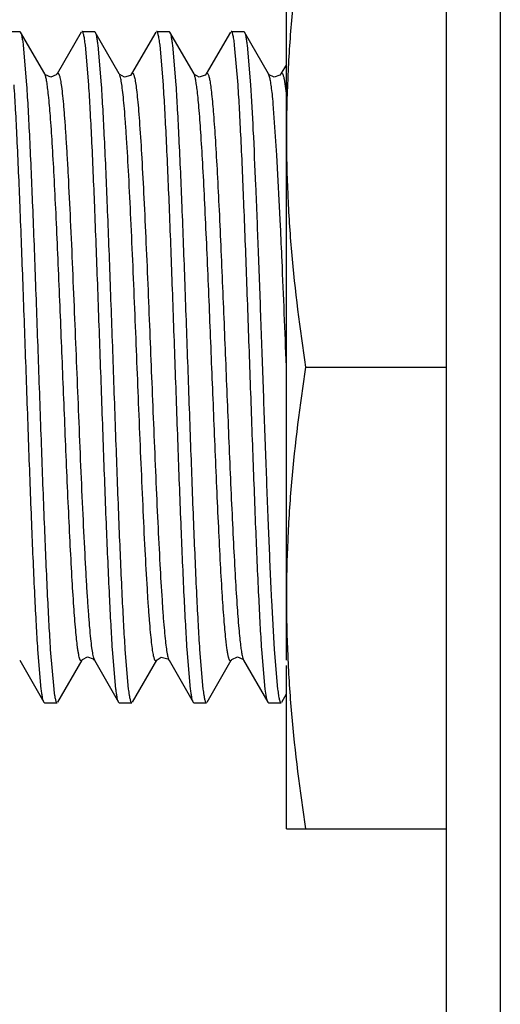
# Model space of a CAD drawing. Header units: inches. Extents: x 0 to 22, y 0 to 17.
# Tile 14 of 42: x 7.495 to 7.673, y 8.773 to 9.14. Entities that reach past the tile are written whole.
import ezdxf

# ---------------------------------------------------------------- set-up
doc = ezdxf.new("R2010")
doc.units = ezdxf.units.IN
doc.header["$LTSCALE"] = 1.21
doc.header["$MEASUREMENT"] = 0
doc.layers.get('0').update_dxf_attribs({"linetype": 'CONTINUOUS'})

msp = doc.modelspace()

# ---------------------------------------------------------------- linework, layer by layer
at = {"color": 9, "linetype": 'CONTINUOUS'}
for p, q in [((7.67338, 10.3261), (7.67338, 5.27721)), ((7.50397, 9.11954), (7.50383, 9.11983)), ((7.53196, 9.11888), (7.53161, 9.11983)), ((7.58754, 9.11879), (7.58716, 9.11983)), ((7.59294, 9.11793), (7.59379, 9.11176)), ((7.59024, 9.08962), (7.58889, 9.10874)), ((7.59159, 9.0632), (7.59024, 9.08962)), ((7.52205, 8.9021), (7.5223, 8.90148)), ((7.54976, 8.9023), (7.55007, 8.90149))]:
    msp.add_line(p, q, dxfattribs=at)
at = {"color": 6, "linetype": 'CONTINUOUS'}
for p, q in [((7.65338, 5.40221), (7.65338, 10.2961)), ((7.59379, 8.90147), (7.59379, 9.18265)), ((7.60092, 9.01065), (7.65338, 9.01065)), ((7.59379, 8.83865), (7.59379, 8.89952)), ((7.59379, 8.83865), (7.65338, 8.83865))]:
    msp.add_line(p, q, dxfattribs=at)
at = {"color": 7, "linetype": 'CONTINUOUS'}
for p, q in [((7.48992, 9.13565), (7.49454, 9.13565)), ((7.49454, 9.13565), (7.49481, 9.13542)), ((7.50383, 9.11983), (7.49481, 9.13542)), ((7.51743, 9.13543), (7.50842, 9.11986)), ((7.5177, 9.13565), (7.52232, 9.13565)), ((7.52232, 9.13565), (7.52259, 9.13543)), ((7.5316, 9.11985), (7.52259, 9.13543)), ((7.54521, 9.13542), (7.53619, 9.11983)), ((7.54548, 9.13565), (7.5501, 9.13565)), ((7.5501, 9.13565), (7.55037, 9.13542)), ((7.55939, 9.11983), (7.55037, 9.13542)), ((7.57298, 9.13542), (7.56397, 9.11983)), ((7.57326, 9.13565), (7.57788, 9.13565)), ((7.57788, 9.13565), (7.57814, 9.13542)), ((7.58716, 9.11983), (7.57814, 9.13542)), ((7.49581, 9.13059), (7.49707, 9.11581)), ((7.52023, 9.11581), (7.51896, 9.13059)), ((7.52358, 9.13059), (7.52485, 9.11581)), ((7.548, 9.11581), (7.54674, 9.13059)), ((7.55136, 9.13059), (7.55262, 9.11581)), ((7.57578, 9.11581), (7.57452, 9.13059)), ((7.57914, 9.13059), (7.5804, 9.11581)), ((7.59379, 9.12337), (7.59175, 9.11985)), ((7.50389, 9.11974), (7.50383, 9.11983)), ((7.50842, 9.11984), (7.50842, 9.11986)), ((7.53164, 9.11979), (7.53161, 9.11984)), ((7.55941, 9.11979), (7.55939, 9.11984)), ((7.58722, 9.11975), (7.58717, 9.11983)), ((7.59174, 9.11983), (7.59175, 9.11985)), ((7.58822, 8.92381), (7.58924, 8.9055)), ((7.50255, 8.89072), (7.50129, 8.9055)), ((7.50591, 8.9055), (7.50717, 8.89072)), ((7.53033, 8.89072), (7.52906, 8.9055)), ((7.53368, 8.90549), (7.53495, 8.89072)), ((7.55811, 8.89072), (7.55684, 8.9055)), ((7.56146, 8.9055), (7.56273, 8.89072)), ((7.58588, 8.89072), (7.58462, 8.9055)), ((7.58924, 8.9055), (7.5905, 8.89072)), ((7.49453, 8.90147), (7.50355, 8.88588)), ((7.5087, 8.88589), (7.51772, 8.90148)), ((7.52216, 8.90168), (7.5223, 8.90148)), ((7.5223, 8.90148), (7.53132, 8.88589)), ((7.53648, 8.88588), (7.5455, 8.90147)), ((7.54988, 8.90175), (7.55007, 8.90148)), ((7.55008, 8.90148), (7.55009, 8.90145)), ((7.55009, 8.90145), (7.5591, 8.88588)), ((7.56426, 8.88588), (7.57327, 8.90146)), ((7.57327, 8.90147), (7.57327, 8.90146)), ((7.57778, 8.9016), (7.57786, 8.90148)), ((7.57786, 8.90148), (7.58688, 8.88588)), ((7.5865, 8.88699), (7.58588, 8.89072)), ((7.59204, 8.88589), (7.59379, 8.88892)), ((7.50381, 8.88565), (7.50355, 8.88588)), ((7.50381, 8.88565), (7.50843, 8.88565)), ((7.53159, 8.88565), (7.53132, 8.88589)), ((7.53159, 8.88565), (7.53621, 8.88565)), ((7.55937, 8.88565), (7.5591, 8.88588)), ((7.55937, 8.88565), (7.56399, 8.88565)), ((7.58688, 8.88588), (7.5865, 8.88699)), ((7.58715, 8.88565), (7.58688, 8.88588)), ((7.58715, 8.88565), (7.59177, 8.88565))]:
    msp.add_line(p, q, dxfattribs=at)
for points in [[(7.50841, 9.11983), (7.50814, 9.11946), (7.50613, 9.1186), (7.50408, 9.1195), (7.50389, 9.11974)], [(7.53619, 9.11983), (7.53574, 9.11929), (7.53347, 9.11863), (7.53179, 9.11958), (7.53164, 9.11979)], [(7.56396, 9.11983), (7.56358, 9.11935), (7.56136, 9.11862), (7.55956, 9.11958), (7.55941, 9.11979)], [(7.59174, 9.11983), (7.59137, 9.11936), (7.58924, 9.11861), (7.58739, 9.11952), (7.58722, 9.11975)], [(7.51772, 8.90147), (7.51795, 8.90179), (7.5198, 8.9027), (7.52192, 8.90195), (7.52216, 8.90168)], [(7.5455, 8.90147), (7.54563, 8.90168), (7.54722, 8.90265), (7.54959, 8.90205), (7.54988, 8.90175)], [(7.57328, 8.90147), (7.57352, 8.90181), (7.57558, 8.90271), (7.57758, 8.90185), (7.57778, 8.9016)]]:
    msp.add_lwpolyline(points, dxfattribs=at)
at = {"color": 9, "linetype": 'CONTINUOUS'}
for centre, radius, start, end in [((2.61184, 8.83472), 4.98498, 2.4783, 2.62704), ((-9.29152, 8.33262), 16.89893, 2.300394, 2.433933)]:
    msp.add_arc(centre, radius, start, end, dxfattribs=at)
at = {"color": 7, "linetype": 'CONTINUOUS'}
msp.add_arc((9.70102, 9.02764), 2.11535, 182.67821, 182.81346, dxfattribs=at)
at = {"color": 6, "linetype": 'CONTINUOUS'}
for points, knots in [([(7.60092, 9.18265), (7.59872, 9.16842), (7.59601, 9.14697), (7.59411, 9.11823), (7.59379, 9.10384), (7.59379, 9.09665)], [0, 0, 0, 0, 0.500357, 0.750239, 1, 1, 1, 1]), ([(7.59379, 9.09665), (7.59379, 9.08946), (7.59411, 9.07508), (7.59601, 9.04634), (7.59872, 9.02489), (7.60092, 9.01065)], [0, 0, 0, 0, 0.249761, 0.499644, 1, 1, 1, 1]), ([(7.60092, 9.01065), (7.59872, 8.99642), (7.59601, 8.97497), (7.59411, 8.94623), (7.59379, 8.93184), (7.59379, 8.92465)], [0, 0, 0, 0, 0.500357, 0.750239, 1, 1, 1, 1]), ([(7.59379, 8.92465), (7.59379, 8.91746), (7.59411, 8.90308), (7.59601, 8.87434), (7.59872, 8.85289), (7.60092, 8.83865)], [0, 0, 0, 0, 0.249761, 0.499644, 1, 1, 1, 1])]:
    msp.add_open_spline(points, degree=3, knots=knots, dxfattribs=at)
at = {"color": 7, "linetype": 'CONTINUOUS'}
for points, knots in [([(7.49481, 9.13542), (7.49486, 9.13534), (7.49495, 9.13513), (7.49513, 9.13459), (7.49534, 9.13366), (7.49559, 9.13226), (7.49573, 9.13119), (7.49581, 9.13059)], [0, 0, 0, 0, 0.058705, 0.135865, 0.347111, 0.635145, 1, 1, 1, 1]), ([(7.51896, 9.13059), (7.51887, 9.13133), (7.51873, 9.13236), (7.51851, 9.13362), (7.51835, 9.13433), (7.5182, 9.13489), (7.51807, 9.13526), (7.51795, 9.13547), (7.51786, 9.13559), (7.51776, 9.13565), (7.5177, 9.13565)], [0, 0, 0, 0, 0.419082, 0.585363, 0.722807, 0.831584, 0.91221, 0.942424, 0.966435, 1, 1, 1, 1]), ([(7.52259, 9.13543), (7.52264, 9.13534), (7.52273, 9.13514), (7.52291, 9.1346), (7.52312, 9.13367), (7.52336, 9.13226), (7.52351, 9.13119), (7.52358, 9.13059)], [0, 0, 0, 0, 0.058512, 0.135475, 0.346494, 0.63464, 1, 1, 1, 1]), ([(7.54674, 9.13059), (7.54665, 9.13133), (7.54651, 9.13236), (7.54628, 9.13362), (7.54613, 9.13433), (7.54597, 9.13489), (7.54584, 9.13526), (7.54572, 9.13547), (7.54563, 9.13559), (7.54554, 9.13565), (7.54548, 9.13565)], [0, 0, 0, 0, 0.41947, 0.58593, 0.723529, 0.832414, 0.913058, 0.943216, 0.967094, 1, 1, 1, 1]), ([(7.55037, 9.13542), (7.55042, 9.13533), (7.55051, 9.13512), (7.55069, 9.13458), (7.5509, 9.13365), (7.55114, 9.13225), (7.55129, 9.13119), (7.55136, 9.13059)], [0, 0, 0, 0, 0.059152, 0.136625, 0.348108, 0.635882, 1, 1, 1, 1]), ([(7.57452, 9.13059), (7.57443, 9.13133), (7.57429, 9.13236), (7.57406, 9.13362), (7.57391, 9.13433), (7.57375, 9.13489), (7.57362, 9.13526), (7.5735, 9.13547), (7.57341, 9.13559), (7.57332, 9.13565), (7.57326, 9.13565)], [0, 0, 0, 0, 0.41928, 0.585653, 0.723176, 0.832008, 0.912642, 0.942828, 0.96677, 1, 1, 1, 1]), ([(7.57814, 9.13542), (7.57819, 9.13534), (7.57828, 9.13513), (7.57846, 9.13459), (7.57868, 9.13366), (7.57892, 9.13226), (7.57906, 9.13119), (7.57914, 9.13059)], [0, 0, 0, 0, 0.058702, 0.135859, 0.347103, 0.635139, 1, 1, 1, 1]), ([(7.50129, 8.9055), (7.50109, 8.90858), (7.5007, 8.91524), (7.49993, 8.93032), (7.499, 8.95199), (7.49794, 8.98038), (7.49687, 9.01065), (7.4958, 9.04093), (7.49473, 9.06932), (7.49381, 9.09099), (7.49304, 9.10607), (7.49265, 9.11273), (7.49245, 9.11581)], [0, 0, 0, 0, 0.04399, 0.09506, 0.215227, 0.353057, 0.500002, 0.646946, 0.784775, 0.904941, 0.956011, 1, 1, 1, 1]), ([(7.49707, 9.11581), (7.49727, 9.11273), (7.49766, 9.10607), (7.49843, 9.09099), (7.49935, 9.06932), (7.50042, 9.04093), (7.50149, 9.01065), (7.50256, 8.98038), (7.50363, 8.95198), (7.50455, 8.93032), (7.50531, 8.91523), (7.50571, 8.90858), (7.50591, 8.9055)], [0, 0, 0, 0, 0.04399, 0.09506, 0.215228, 0.353058, 0.500002, 0.646946, 0.784775, 0.904941, 0.956011, 1, 1, 1, 1]), ([(7.52906, 8.9055), (7.52886, 8.90858), (7.52847, 8.91524), (7.52771, 8.93032), (7.52678, 8.95199), (7.52572, 8.98038), (7.52465, 9.01065), (7.52357, 9.04093), (7.52251, 9.06932), (7.52159, 9.09099), (7.52082, 9.10607), (7.52043, 9.11273), (7.52023, 9.11581)], [0, 0, 0, 0, 0.04399, 0.095061, 0.215228, 0.353058, 0.500002, 0.646947, 0.784775, 0.904941, 0.956011, 1, 1, 1, 1]), ([(7.52485, 9.11581), (7.52505, 9.11272), (7.52544, 9.10607), (7.52621, 9.09098), (7.52713, 9.06931), (7.5282, 9.04092), (7.52927, 9.01065), (7.53034, 8.98037), (7.5314, 8.95198), (7.53232, 8.93031), (7.53309, 8.91523), (7.53348, 8.90857), (7.53368, 8.90549)], [0, 0, 0, 0, 0.043994, 0.095068, 0.21524, 0.353072, 0.500017, 0.646959, 0.784785, 0.904946, 0.956013, 1, 1, 1, 1]), ([(7.55684, 8.9055), (7.55664, 8.90858), (7.55625, 8.91524), (7.55548, 8.93033), (7.55456, 8.95199), (7.55349, 8.98039), (7.55242, 9.01066), (7.55135, 9.04093), (7.55029, 9.06933), (7.54936, 9.09099), (7.5486, 9.10608), (7.54821, 9.11273), (7.548, 9.11581)], [0, 0, 0, 0, 0.043994, 0.095068, 0.21524, 0.353072, 0.500017, 0.646959, 0.784785, 0.904946, 0.956013, 1, 1, 1, 1]), ([(7.55262, 9.11581), (7.55283, 9.11273), (7.55322, 9.10607), (7.55398, 9.09099), (7.55491, 9.06932), (7.55597, 9.04093), (7.55704, 9.01065), (7.55811, 8.98038), (7.55918, 8.95198), (7.5601, 8.93032), (7.56087, 8.91523), (7.56126, 8.90858), (7.56146, 8.9055)], [0, 0, 0, 0, 0.04399, 0.095061, 0.215228, 0.353058, 0.500003, 0.646947, 0.784775, 0.904941, 0.956011, 1, 1, 1, 1]), ([(7.58462, 8.9055), (7.58442, 8.90858), (7.58403, 8.91524), (7.58326, 8.93032), (7.58234, 8.95199), (7.58127, 8.98038), (7.5802, 9.01065), (7.57913, 9.04093), (7.57806, 9.06932), (7.57714, 9.09099), (7.57638, 9.10607), (7.57598, 9.11273), (7.57578, 9.11581)], [0, 0, 0, 0, 0.04399, 0.09506, 0.215228, 0.353057, 0.500001, 0.646946, 0.784775, 0.904941, 0.95601, 1, 1, 1, 1]), ([(7.5804, 9.11581), (7.58077, 9.11022), (7.58144, 9.0977), (7.58236, 9.07721), (7.58328, 9.05367), (7.5842, 9.02817), (7.58513, 9.00187), (7.58606, 8.97597), (7.58698, 8.95166), (7.58764, 8.93611), (7.58798, 8.9288)], [0, 0, 0, 0, 0.089737, 0.201026, 0.328796, 0.46723, 0.610006, 0.750602, 0.882607, 1, 1, 1, 1]), ([(7.50355, 8.88588), (7.5035, 8.88597), (7.50341, 8.88617), (7.50323, 8.88672), (7.50301, 8.88765), (7.50277, 8.88905), (7.50262, 8.89012), (7.50255, 8.89072)], [0, 0, 0, 0, 0.058706, 0.135865, 0.347112, 0.635145, 1, 1, 1, 1]), ([(7.50717, 8.89072), (7.50726, 8.88998), (7.5074, 8.88895), (7.50763, 8.88769), (7.50778, 8.88698), (7.50794, 8.88642), (7.50807, 8.88605), (7.50819, 8.88584), (7.50828, 8.88572), (7.50837, 8.88565), (7.50843, 8.88565)], [0, 0, 0, 0, 0.419288, 0.585662, 0.723185, 0.832015, 0.912647, 0.942831, 0.966772, 1, 1, 1, 1]), ([(7.53132, 8.88589), (7.53127, 8.88598), (7.53118, 8.88618), (7.531, 8.88673), (7.53079, 8.88766), (7.53055, 8.88906), (7.5304, 8.89012), (7.53033, 8.89072)], [0, 0, 0, 0, 0.059155, 0.13663, 0.348116, 0.635887, 1, 1, 1, 1]), ([(7.53495, 8.89072), (7.53504, 8.88998), (7.53518, 8.88895), (7.53541, 8.88769), (7.53556, 8.88698), (7.53572, 8.88642), (7.53585, 8.88605), (7.53597, 8.88584), (7.53606, 8.88572), (7.53615, 8.88565), (7.53621, 8.88565)], [0, 0, 0, 0, 0.419467, 0.585927, 0.723526, 0.832411, 0.913055, 0.943214, 0.967092, 1, 1, 1, 1]), ([(7.5591, 8.88588), (7.55905, 8.88596), (7.55896, 8.88617), (7.55878, 8.88671), (7.55857, 8.88764), (7.55833, 8.88905), (7.55818, 8.89012), (7.55811, 8.89072)], [0, 0, 0, 0, 0.058513, 0.135476, 0.346496, 0.634642, 1, 1, 1, 1]), ([(7.56273, 8.89072), (7.56282, 8.88998), (7.56296, 8.88895), (7.56318, 8.88769), (7.56334, 8.88698), (7.56349, 8.88642), (7.56362, 8.88605), (7.56374, 8.88584), (7.56383, 8.88572), (7.56393, 8.88565), (7.56399, 8.88565)], [0, 0, 0, 0, 0.419073, 0.585352, 0.722796, 0.831574, 0.912203, 0.94242, 0.966432, 1, 1, 1, 1]), ([(7.5905, 8.89072), (7.5906, 8.88998), (7.59074, 8.88895), (7.59096, 8.88769), (7.59112, 8.88698), (7.59127, 8.88642), (7.5914, 8.88605), (7.59152, 8.88584), (7.59161, 8.88572), (7.59171, 8.88565), (7.59177, 8.88565)], [0, 0, 0, 0, 0.419277, 0.585649, 0.723173, 0.832005, 0.91264, 0.942827, 0.96677, 1, 1, 1, 1])]:
    msp.add_open_spline(points, degree=3, knots=knots, dxfattribs=at)
at = {"color": 9, "linetype": 'CONTINUOUS'}
for points, knots in [([(7.50525, 9.11186), (7.50515, 9.1128), (7.50496, 9.11448), (7.50464, 9.1167), (7.50437, 9.11817), (7.50414, 9.11905), (7.50403, 9.1194), (7.50397, 9.11954)], [0, 0, 0, 0, 0.363949, 0.650093, 0.860888, 0.939061, 1, 1, 1, 1]), ([(7.50842, 9.11984), (7.50845, 9.1199), (7.50851, 9.11999), (7.50862, 9.12008), (7.50875, 9.12011), (7.50887, 9.12005), (7.50898, 9.11992), (7.50909, 9.11973), (7.50919, 9.11948), (7.50926, 9.11928), (7.5093, 9.11917)], [0, 0, 0, 0, 0.121066, 0.210011, 0.281239, 0.357985, 0.460234, 0.598309, 0.777269, 1, 1, 1, 1]), ([(7.53619, 9.11983), (7.53622, 9.11988), (7.53627, 9.11996), (7.53636, 9.12005), (7.53645, 9.1201), (7.53659, 9.1201), (7.53676, 9.11994), (7.53692, 9.11962), (7.5371, 9.11912), (7.53727, 9.11844), (7.53746, 9.11757), (7.53757, 9.11692), (7.53763, 9.11656)], [0, 0, 0, 0, 0.037043, 0.065995, 0.088949, 0.109559, 0.160598, 0.243442, 0.365917, 0.531459, 0.742341, 1, 1, 1, 1]), ([(7.56056, 9.11404), (7.56047, 9.11477), (7.56029, 9.11607), (7.56001, 9.11777), (7.55976, 9.11887), (7.55955, 9.1195), (7.55944, 9.11973), (7.55939, 9.11983)], [0, 0, 0, 0, 0.374695, 0.663828, 0.870387, 0.944321, 1, 1, 1, 1]), ([(7.56397, 9.11983), (7.56399, 9.11987), (7.56404, 9.11995), (7.56412, 9.12003), (7.5642, 9.12009), (7.56432, 9.12011), (7.56448, 9.12001), (7.56456, 9.11988), (7.5646, 9.1198)], [0, 0, 0, 0, 0.163649, 0.294562, 0.399542, 0.4903, 0.690335, 1, 1, 1, 1]), ([(7.5646, 9.1198), (7.56467, 9.11968), (7.56479, 9.11938), (7.56503, 9.11858), (7.56532, 9.11716), (7.56565, 9.11497), (7.56585, 9.11328), (7.56595, 9.11232)], [0, 0, 0, 0, 0.053007, 0.125003, 0.330062, 0.620684, 1, 1, 1, 1]), ([(7.59175, 9.11984), (7.59179, 9.11991), (7.59186, 9.12002), (7.59204, 9.12012), (7.59218, 9.12006), (7.59227, 9.11997), (7.59238, 9.11982), (7.5925, 9.11955), (7.59265, 9.11913), (7.5928, 9.11858), (7.59289, 9.11816), (7.59294, 9.11793)], [0, 0, 0, 0, 0.084103, 0.140773, 0.195061, 0.230625, 0.274356, 0.39029, 0.548171, 0.750738, 1, 1, 1, 1]), ([(7.5093, 9.11917), (7.50937, 9.11894), (7.50951, 9.11841), (7.50978, 9.11705), (7.51012, 9.1148), (7.51051, 9.11143), (7.5109, 9.10717), (7.51131, 9.10203), (7.51172, 9.09605), (7.51213, 9.08929), (7.5127, 9.07897), (7.51339, 9.06486), (7.51417, 9.04705), (7.51493, 9.02878), (7.51567, 9.01051), (7.51641, 8.99224), (7.51717, 8.97397), (7.51795, 8.95618), (7.51864, 8.9421), (7.51922, 8.93179), (7.51963, 8.92505), (7.52004, 8.9191), (7.52044, 8.91399), (7.52084, 8.90976), (7.52122, 8.90642), (7.52156, 8.90419), (7.52184, 8.90285), (7.52197, 8.90232), (7.52205, 8.9021)], [0, 0, 0, 0, 0.003343, 0.007628, 0.019133, 0.034685, 0.054365, 0.078098, 0.105747, 0.137009, 0.171522, 0.24834, 0.331789, 0.417259, 0.500547, 0.583884, 0.669354, 0.752736, 0.829415, 0.863834, 0.894989, 0.922521, 0.94613, 0.965682, 0.981107, 0.992488, 0.996714, 1, 1, 1, 1]), ([(7.54437, 8.90307), (7.54422, 8.90376), (7.54394, 8.90543), (7.54357, 8.90836), (7.54319, 8.91212), (7.5428, 8.91673), (7.5424, 8.92215), (7.54184, 8.93086), (7.54116, 8.94328), (7.54038, 8.95955), (7.53962, 8.97701), (7.53889, 8.99479), (7.53817, 9.01254), (7.53745, 9.03029), (7.53671, 9.04806), (7.53595, 9.06534), (7.53517, 9.08125), (7.53448, 9.09325), (7.53392, 9.10156), (7.53353, 9.10664), (7.53314, 9.11089), (7.53276, 9.1143), (7.5324, 9.11687), (7.53212, 9.1183), (7.53196, 9.11888)], [0, 0, 0, 0, 0.009814, 0.023417, 0.040931, 0.062337, 0.087541, 0.116337, 0.183387, 0.260122, 0.342349, 0.425874, 0.50698, 0.588718, 0.67229, 0.753721, 0.828731, 0.89325, 0.920558, 0.944163, 0.963927, 0.979772, 0.991748, 1, 1, 1, 1]), ([(7.53763, 9.11656), (7.53777, 9.11566), (7.53804, 9.11359), (7.53842, 9.11008), (7.5388, 9.10576), (7.53935, 9.09847), (7.54001, 9.08765), (7.54078, 9.07297), (7.54154, 9.0566), (7.54228, 9.03934), (7.54299, 9.02197), (7.54368, 9.00464), (7.54439, 8.98729), (7.54512, 8.96994), (7.54587, 8.95321), (7.54664, 8.93793), (7.5473, 8.92646), (7.54785, 8.91858), (7.54824, 8.91378), (7.54861, 8.90977), (7.54898, 8.90657), (7.54934, 8.90416), (7.54961, 8.90283), (7.54976, 8.9023)], [0, 0, 0, 0, 0.012703, 0.029153, 0.049362, 0.073249, 0.131313, 0.200942, 0.278642, 0.360357, 0.442256, 0.521586, 0.602738, 0.684898, 0.764268, 0.836776, 0.898694, 0.924771, 0.947244, 0.966006, 0.980994, 0.992278, 1, 1, 1, 1]), ([(7.58889, 9.10874), (7.58878, 9.10991), (7.58858, 9.11202), (7.58824, 9.11486), (7.58792, 9.11705), (7.58767, 9.11829), (7.58754, 9.11879)], [0, 0, 0, 0, 0.346321, 0.627395, 0.844564, 1, 1, 1, 1]), ([(7.57135, 8.90846), (7.57108, 8.91086), (7.57058, 8.9165), (7.5699, 8.92612), (7.56922, 8.93789), (7.56854, 8.95141), (7.56787, 8.96614), (7.567, 8.98654), (7.56596, 9.01227), (7.56492, 9.03797), (7.56404, 9.05832), (7.56336, 9.07285), (7.56268, 9.08604), (7.562, 9.09739), (7.56141, 9.1055), (7.56092, 9.1108), (7.56068, 9.11303), (7.56056, 9.11404)], [0, 0, 0, 0, 0.035254, 0.082484, 0.140452, 0.207085, 0.279691, 0.355285, 0.50472, 0.654823, 0.730033, 0.801631, 0.866661, 0.922528, 0.967318, 0.985203, 1, 1, 1, 1]), ([(7.56595, 9.11232), (7.56622, 9.10984), (7.56673, 9.10406), (7.5674, 9.09425), (7.56808, 9.08231), (7.56876, 9.06866), (7.56943, 9.05386), (7.5703, 9.03344), (7.57134, 9.00771), (7.57238, 8.98203), (7.57326, 8.9617), (7.57394, 8.94727), (7.57462, 8.93422), (7.5753, 8.92304), (7.57589, 8.9151), (7.57638, 8.90995), (7.57662, 8.90779), (7.57674, 8.90682)], [0, 0, 0, 0, 0.03633, 0.08457, 0.143399, 0.210678, 0.283681, 0.359418, 0.508614, 0.659016, 0.734051, 0.805216, 0.869572, 0.92457, 0.968362, 0.985728, 1, 1, 1, 1]), ([(7.51604, 8.90641), (7.51592, 8.90735), (7.51568, 8.90944), (7.51519, 8.91446), (7.5146, 8.92226), (7.51392, 8.93327), (7.51324, 8.94619), (7.51256, 8.96054), (7.51168, 8.98085), (7.51063, 9.00652), (7.5096, 9.03226), (7.50873, 9.0527), (7.50806, 9.06758), (7.50738, 9.08133), (7.5067, 9.09342), (7.50602, 9.10341), (7.50552, 9.10931), (7.50525, 9.11186)], [0, 0, 0, 0, 0.013791, 0.030679, 0.073558, 0.127766, 0.191514, 0.262293, 0.337182, 0.487898, 0.636949, 0.712827, 0.786185, 0.854037, 0.91362, 0.96274, 1, 1, 1, 1]), ([(7.57327, 8.90146), (7.57324, 8.90141), (7.57317, 8.90131), (7.57305, 8.90121), (7.57292, 8.9012), (7.57279, 8.90129), (7.57268, 8.90143), (7.57256, 8.90166), (7.57245, 8.90196), (7.57233, 8.90234), (7.57221, 8.9028), (7.57204, 8.90359), (7.57183, 8.90479), (7.57158, 8.9065), (7.57143, 8.90777), (7.57135, 8.90846)], [0, 0, 0, 0, 0.024633, 0.042418, 0.056886, 0.073459, 0.096264, 0.127255, 0.167394, 0.21724, 0.277202, 0.347616, 0.520683, 0.73778, 1, 1, 1, 1]), ([(7.57674, 8.90682), (7.57683, 8.90614), (7.57699, 8.90495), (7.57727, 8.90339), (7.57751, 8.90237), (7.5777, 8.90179), (7.5778, 8.90157), (7.57786, 8.90148)], [0, 0, 0, 0, 0.37224, 0.660604, 0.868014, 0.942963, 1, 1, 1, 1]), ([(7.51772, 8.90148), (7.51769, 8.90142), (7.51763, 8.90134), (7.51753, 8.90124), (7.51742, 8.9012), (7.5173, 8.90123), (7.5172, 8.90133), (7.5171, 8.90147), (7.517, 8.90168), (7.51685, 8.90207), (7.51667, 8.90273), (7.51646, 8.90372), (7.51624, 8.90497), (7.51611, 8.9059), (7.51604, 8.90641)], [0, 0, 0, 0, 0.030323, 0.053075, 0.070952, 0.088604, 0.1108, 0.140401, 0.178832, 0.226886, 0.353709, 0.523781, 0.738839, 1, 1, 1, 1]), ([(7.5455, 8.90147), (7.54546, 8.9014), (7.54539, 8.90129), (7.54525, 8.90121), (7.54515, 8.90121), (7.54508, 8.90124), (7.54501, 8.9013), (7.5449, 8.90143), (7.54478, 8.90166), (7.54465, 8.90203), (7.5445, 8.90251), (7.54442, 8.90287), (7.54437, 8.90307)], [0, 0, 0, 0, 0.090909, 0.152995, 0.18033, 0.209961, 0.245116, 0.287924, 0.401113, 0.555669, 0.754599, 1, 1, 1, 1])]:
    msp.add_open_spline(points, degree=3, knots=knots, dxfattribs=at)

doc.saveas('drawing.dxf')
